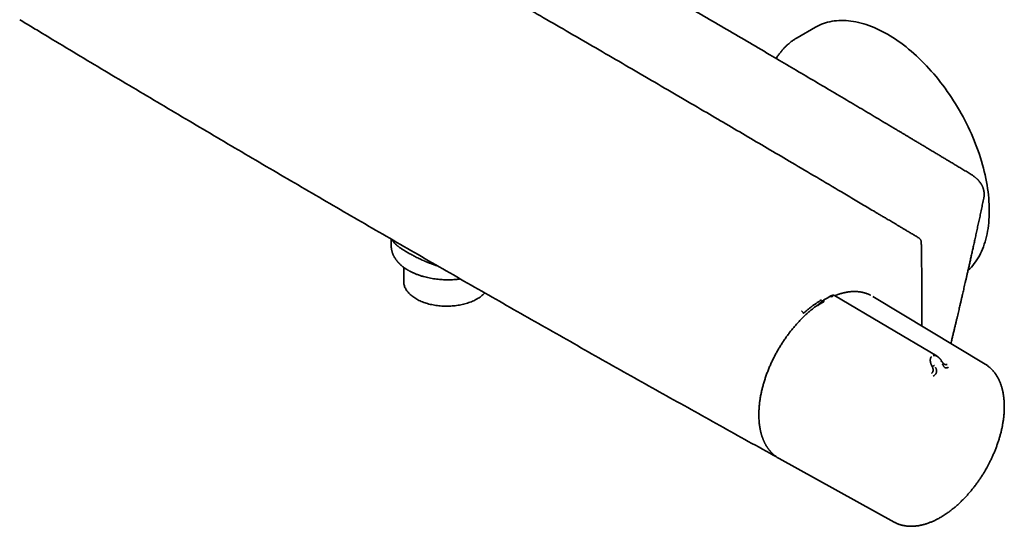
# Model space of a CAD drawing. Header units: millimetres. Extents: x 8 to 882, y 12 to 1914.
# Tile 1 of 23: x 643 to 882, y 90 to 213. Entities that reach past the tile are written whole.
import ezdxf

# ---------------------------------------------------------------- set-up
doc = ezdxf.new("R2010")
doc.units = ezdxf.units.MM

msp = doc.modelspace()

# ---------------------------------------------------------------- linework, layer by layer
at = {"color": 7, "linetype": 'Continuous', "lineweight": 35}
for p, q in [((836.36, 211.51), (831.89, 208.93)), ((733.23, 160.03), (733.23, 158.37)), ((736.25, 153.2), (736.25, 149.79)), ((840.13, 146.23), (839.22, 145.73)), ((840.13, 146.23), (840.13, 146.24)), ((877.63, 129.66), (850.29, 146.14)), ((838.1, 145.06), (838.19, 145.12)), ((838.15, 145.11), (838.12, 145.08)), ((839.16, 145.71), (839.21, 145.74)), ((839.19, 145.73), (839.16, 145.71)), ((832.99, 142.56), (833, 142.57)), ((864.64, 129.28), (864.74, 129.09)), ((826.21, 107.51), (826.19, 107.52)), ((827.53, 106.76), (827.55, 106.75)), ((827.55, 106.75), (855.49, 91.31)), ((855.49, 91.31), (855.52, 91.3))]:
    msp.add_line(p, q, dxfattribs=at)
at = {"color": 7, "linetype": 'Continuous', "lineweight": 35, "flags": 128}
for points in [[(836.36, 211.51), (836.83, 211.77), (837.3, 212), (837.79, 212.21), (838.29, 212.4), (838.8, 212.57), (839.31, 212.72), (839.84, 212.85), (840.38, 212.95), (840.93, 213.03), (841.49, 213.09), (842.05, 213.13), (842.63, 213.15), (843.21, 213.15), (843.8, 213.12), (844.39, 213.07), (844.99, 213), (845.6, 212.91), (846.21, 212.8), (846.83, 212.66), (847.46, 212.5), (848.08, 212.33), (848.72, 212.13), (849.35, 211.91), (849.99, 211.66), (850.63, 211.4), (851.27, 211.12), (851.92, 210.81), (852.57, 210.49), (853.21, 210.15), (853.86, 209.78), (854.51, 209.4), (855.16, 208.99), (855.8, 208.57), (856.45, 208.13), (857.09, 207.67), (857.73, 207.19), (858.37, 206.7), (859.01, 206.19), (859.64, 205.66), (860.27, 205.11), (860.89, 204.55), (861.51, 203.97), (862.12, 203.37), (862.73, 202.76), (863.33, 202.14), (863.93, 201.5), (864.52, 200.85), (865.1, 200.18), (865.67, 199.5), (866.24, 198.81), (866.79, 198.11), (867.34, 197.39), (867.88, 196.66), (868.41, 195.93), (868.93, 195.18), (869.44, 194.42), (869.93, 193.66), (870.42, 192.88), (870.9, 192.1), (871.36, 191.31), (871.81, 190.51), (872.25, 189.71), (872.68, 188.9), (873.1, 188.08), (873.5, 187.27), (873.88, 186.44), (874.26, 185.62), (874.62, 184.79), (874.96, 183.95), (875.29, 183.12), (875.61, 182.28), (875.91, 181.45), (876.2, 180.61), (876.47, 179.77), (876.73, 178.94), (876.97, 178.11), (877.19, 177.27), (877.4, 176.45), (877.59, 175.62), (877.77, 174.8), (877.93, 173.98), (878.07, 173.17), (878.2, 172.36), (878.31, 171.56), (878.4, 170.77), (878.48, 169.98), (878.53, 169.2), (878.58, 168.43), (878.6, 167.67), (878.61, 166.92), (878.6, 166.17), (878.58, 165.44), (878.53, 164.72), (878.48, 164.01), (878.4, 163.31), (878.31, 162.62), (878.2, 161.95), (878.07, 161.29), (877.93, 160.64), (877.77, 160.01), (877.59, 159.39), (877.4, 158.78), (877.19, 158.19), (876.97, 157.62), (876.73, 157.07), (876.47, 156.53), (876.2, 156), (875.91, 155.5), (875.61, 155.01), (875.3, 154.54), (874.96, 154.09), (874.62, 153.65), (874.26, 153.24), (873.89, 152.85), (873.5, 152.47), (873.45, 152.42)], [(755.96, 146.97), (755.83, 146.83), (755.65, 146.65), (755.46, 146.48), (755.26, 146.31), (755.04, 146.14), (754.82, 145.97), (754.59, 145.81), (754.34, 145.66), (754.09, 145.51), (753.83, 145.37), (753.56, 145.23), (753.29, 145.09), (753, 144.96), (752.71, 144.84), (752.41, 144.73), (752.11, 144.61), (751.79, 144.51), (751.48, 144.41), (751.15, 144.32), (750.82, 144.23), (750.49, 144.16), (750.15, 144.08), (749.81, 144.02), (749.46, 143.96), (749.11, 143.91), (748.76, 143.87), (748.4, 143.83), (748.04, 143.8), (747.68, 143.77), (747.32, 143.76), (746.96, 143.75), (746.6, 143.75), (746.24, 143.75), (745.88, 143.77), (745.52, 143.79), (745.16, 143.81), (744.81, 143.85), (744.45, 143.89), (744.1, 143.94), (743.75, 143.99), (743.41, 144.06), (743.07, 144.13), (742.73, 144.2), (742.4, 144.28), (742.07, 144.37), (741.75, 144.47), (741.44, 144.57), (741.13, 144.68), (740.83, 144.79), (740.53, 144.91), (740.25, 145.04), (739.97, 145.17), (739.69, 145.31), (739.43, 145.45), (739.17, 145.6), (738.93, 145.75), (738.69, 145.91), (738.46, 146.07), (738.25, 146.24), (738.04, 146.41), (737.84, 146.58), (737.66, 146.76), (737.48, 146.94), (737.32, 147.13), (737.16, 147.32), (737.02, 147.51), (736.89, 147.7), (736.77, 147.9), (736.67, 148.1), (736.57, 148.3), (736.49, 148.5), (736.42, 148.71), (736.36, 148.91), (736.31, 149.12), (736.28, 149.33), (736.26, 149.54), (736.25, 149.74), (736.25, 149.79)], [(865.92, 131.58), (853.88, 138.7), (841, 146.33)]]:
    msp.add_lwpolyline(points, dxfattribs=at)
at = {"color": 7, "linetype": 'Continuous', "lineweight": 35}
for points, knots in [([(861.47, 160.35), (861.19, 160.51), (860.64, 160.84), (859.84, 161.32), (859.06, 161.78), (858.31, 162.23), (857.59, 162.65), (856.9, 163.06), (856.26, 163.45), (855.66, 163.8), (855.11, 164.13), (854.58, 164.45), (854.07, 164.75), (853.59, 165.03), (853.13, 165.3), (852.7, 165.56), (852.29, 165.8), (851.91, 166.03), (851.55, 166.24), (851.21, 166.44), (850.46, 166.89), (849.28, 167.59), (847.66, 168.55), (846, 169.53), (844.33, 170.52), (839.21, 173.54), (831.09, 178.34), (819.95, 184.88), (808.56, 191.55), (796.5, 198.59), (783.75, 206), (771.2, 213.27), (758.84, 220.39), (746.67, 227.37), (734.5, 234.33), (722.82, 240.97), (711.63, 247.32), (704.2, 251.52), (700.04, 253.86), (699.16, 254.36), (698.28, 254.85), (697.41, 255.35), (696.55, 255.83), (695.74, 256.29), (694.98, 256.71), (694.28, 257.11), (693.72, 257.42), (693.32, 257.65), (693.05, 257.8), (692.79, 257.95), (692.53, 258.09), (692.27, 258.24), (691.96, 258.41), (691.61, 258.61), (691.2, 258.84), (690.76, 259.09), (690.28, 259.36), (689.77, 259.65), (689.24, 259.94), (688.69, 260.25), (688.12, 260.57), (687.52, 260.91), (686.9, 261.26), (686.24, 261.63), (685.56, 262.01), (684.84, 262.41), (684.1, 262.83), (683.33, 263.26), (682.53, 263.71), (681.71, 264.17), (680.87, 264.64), (680, 265.12), (679.41, 265.45), (679.11, 265.62)], [0, 0, 0, 0, 0.004586, 0.009011, 0.013275, 0.017379, 0.021322, 0.025104, 0.028726, 0.031905, 0.034948, 0.037857, 0.040631, 0.04327, 0.045774, 0.048143, 0.050377, 0.052476, 0.05444, 0.056279, 0.058096, 0.066758, 0.075706, 0.084812, 0.094017, 0.103224, 0.168981, 0.227694, 0.286406, 0.356302, 0.426198, 0.496094, 0.562813, 0.629531, 0.69625, 0.762969, 0.821681, 0.880394, 0.885216, 0.890038, 0.894861, 0.899679, 0.904412, 0.909028, 0.912992, 0.916866, 0.920649, 0.92211, 0.923557, 0.92499, 0.926409, 0.927825, 0.929331, 0.931406, 0.93366, 0.936093, 0.938704, 0.941493, 0.944461, 0.947423, 0.950544, 0.953823, 0.95726, 0.960857, 0.964612, 0.968526, 0.972598, 0.976829, 0.981219, 0.985685, 0.990303, 0.995075, 1, 1, 1, 1]), ([(874.22, 175.74), (873.88, 175.94), (873.21, 176.35), (872.22, 176.95), (871.24, 177.54), (870.28, 178.11), (869.36, 178.66), (868.46, 179.2), (867.59, 179.72), (866.75, 180.23), (865.88, 180.75), (864.98, 181.29), (864.06, 181.83), (863.18, 182.36), (862.33, 182.87), (861.51, 183.36), (860.72, 183.83), (859.97, 184.28), (859.25, 184.71), (858.56, 185.12), (857.9, 185.51), (857.28, 185.89), (856.72, 186.22), (856.24, 186.5), (855.82, 186.76), (855.4, 187), (855, 187.24), (854.59, 187.49), (853.65, 188.04), (852.18, 188.92), (850.15, 190.13), (848.11, 191.34), (846.03, 192.57), (841.53, 195.24), (834.6, 199.33), (824.66, 205.18), (814.11, 211.36), (802.96, 217.85), (791.97, 224.22), (781.14, 230.46), (770.47, 236.58), (761.4, 241.75), (755.88, 244.88), (753.93, 245.98)], [0, 0, 0, 0, 0.008439, 0.016805, 0.024981, 0.032951, 0.040722, 0.04816, 0.055407, 0.062463, 0.069326, 0.077247, 0.084897, 0.092275, 0.099381, 0.106216, 0.112779, 0.11907, 0.12509, 0.130838, 0.136314, 0.141519, 0.146452, 0.150138, 0.153656, 0.15704, 0.16042, 0.163809, 0.167206, 0.183875, 0.200748, 0.217825, 0.235106, 0.252534, 0.330369, 0.408204, 0.500865, 0.593525, 0.686186, 0.774635, 0.863084, 0.951533, 1, 1, 1, 1]), ([(642.9, 213.32), (643.39, 213.03), (644.9, 212.12), (648.68, 209.85), (654.23, 206.51), (661.04, 202.44), (667.85, 198.37), (674.67, 194.32), (681.5, 190.27), (688.33, 186.24), (695.16, 182.21), (702, 178.19), (708.85, 174.19), (715.7, 170.19), (722.56, 166.2), (729.43, 162.23), (736.3, 158.26), (743.17, 154.3), (750.05, 150.35), (756.94, 146.41), (763.83, 142.48), (770.73, 138.56), (777.63, 134.65), (784.54, 130.75), (791.46, 126.86), (798.38, 122.98), (805.3, 119.11), (812.23, 115.25), (819.16, 111.4), (823.83, 108.82), (826.17, 107.52), (826.2, 107.5)], [0, 0, 0, 0, 0.008054, 0.025005, 0.062482, 0.09996, 0.137438, 0.174917, 0.212396, 0.249875, 0.287354, 0.324834, 0.362314, 0.399794, 0.437274, 0.474755, 0.512235, 0.549715, 0.587196, 0.624676, 0.662156, 0.699636, 0.737116, 0.774595, 0.812075, 0.849553, 0.887032, 0.92451, 0.961988, 0.999466, 1, 1, 1, 1]), ([(831.89, 208.93), (831.8, 208.88), (831.59, 208.76), (831.28, 208.56), (830.96, 208.34), (830.64, 208.12), (830.32, 207.88), (830.02, 207.63), (829.71, 207.37), (829.42, 207.11), (829.12, 206.83), (828.84, 206.55), (828.56, 206.25), (828.29, 205.94), (828.03, 205.63), (827.77, 205.31), (827.52, 204.97), (827.27, 204.63), (827.03, 204.28), (826.88, 204.04), (826.81, 203.92)], [0, 0, 0, 0, 0.044678, 0.099638, 0.15468, 0.209822, 0.265081, 0.320474, 0.376017, 0.431726, 0.487616, 0.543699, 0.59999, 0.6565, 0.713239, 0.770216, 0.827437, 0.884909, 0.942636, 1, 1, 1, 1]), ([(877.28, 169.96), (877.28, 169.99), (877.3, 170.06), (877.32, 170.17), (877.33, 170.28), (877.35, 170.39), (877.36, 170.5), (877.37, 170.59), (877.37, 170.67), (877.37, 170.73), (877.38, 170.79), (877.38, 170.88), (877.38, 171.01), (877.37, 171.16), (877.36, 171.35), (877.33, 171.6), (877.28, 171.85), (877.22, 172.1), (877.15, 172.33), (877.06, 172.58), (876.96, 172.81), (876.86, 173.03), (876.75, 173.24), (876.63, 173.44), (876.49, 173.65), (876.34, 173.87), (876.2, 174.05), (876.08, 174.18), (876.01, 174.26), (875.95, 174.34), (875.9, 174.39), (875.86, 174.43), (875.82, 174.47), (875.77, 174.52), (875.71, 174.58), (875.62, 174.67), (875.51, 174.78), (875.37, 174.9), (875.2, 175.04), (875.01, 175.2), (874.78, 175.37), (874.51, 175.55), (874.32, 175.68), (874.22, 175.74)], [0, 0, 0, 0, 0.013383, 0.028452, 0.045264, 0.063864, 0.082212, 0.09732, 0.10953, 0.118846, 0.126175, 0.14181, 0.161226, 0.184359, 0.210125, 0.253404, 0.296165, 0.330619, 0.369049, 0.409543, 0.448091, 0.484393, 0.517829, 0.551012, 0.587215, 0.625845, 0.666306, 0.683716, 0.699317, 0.712424, 0.723041, 0.729637, 0.735781, 0.744685, 0.756559, 0.773655, 0.794576, 0.819316, 0.847866, 0.880217, 0.91636, 0.956289, 1, 1, 1, 1]), ([(869.28, 134.69), (869.33, 134.87), (869.45, 135.37), (869.65, 136.19), (869.87, 137.12), (870.09, 138.02), (870.3, 138.89), (870.49, 139.71), (870.68, 140.49), (870.85, 141.24), (871.02, 141.94), (871.18, 142.61), (871.33, 143.24), (871.46, 143.79), (871.57, 144.27), (871.66, 144.68), (871.76, 145.08), (871.85, 145.48), (871.95, 145.89), (872.06, 146.37), (872.18, 146.91), (872.32, 147.51), (872.47, 148.15), (872.63, 148.83), (872.79, 149.54), (872.96, 150.29), (873.14, 151.08), (873.33, 151.91), (873.53, 152.8), (873.74, 153.74), (873.96, 154.72), (874.19, 155.73), (874.43, 156.79), (874.67, 157.89), (874.92, 159.03), (875.18, 160.21), (875.45, 161.42), (875.72, 162.68), (876, 163.98), (876.29, 165.29), (876.57, 166.62), (876.85, 167.95), (877.09, 169.07), (877.23, 169.74), (877.28, 169.96)], [0, 0, 0, 0, 0.015325, 0.043217, 0.069999, 0.09567, 0.12023, 0.143678, 0.166016, 0.187243, 0.207359, 0.226364, 0.244259, 0.261042, 0.27345, 0.285172, 0.296214, 0.307386, 0.319246, 0.331794, 0.347966, 0.365153, 0.383358, 0.402578, 0.422815, 0.444068, 0.466338, 0.489623, 0.515108, 0.541707, 0.569422, 0.598252, 0.628197, 0.659257, 0.691432, 0.724722, 0.759127, 0.794647, 0.831281, 0.86903, 0.905643, 0.943247, 0.981841, 1, 1, 1, 1]), ([(733.23, 158.37), (733.23, 158.28), (733.23, 158.12), (733.25, 157.88), (733.27, 157.68), (733.3, 157.5), (733.34, 157.33), (733.37, 157.17), (733.42, 157), (733.46, 156.86), (733.5, 156.74), (733.54, 156.63), (733.58, 156.52), (733.63, 156.4), (733.69, 156.26), (733.76, 156.09), (733.86, 155.9), (733.97, 155.7), (734.09, 155.49), (734.22, 155.29), (734.36, 155.08), (734.51, 154.89), (734.64, 154.72), (734.75, 154.59), (734.83, 154.5), (734.9, 154.42), (734.98, 154.34), (735.06, 154.25), (735.15, 154.15), (735.25, 154.06), (735.37, 153.94), (735.51, 153.8), (735.69, 153.65), (735.87, 153.49), (736.07, 153.33), (736.28, 153.17), (736.51, 153.01), (736.7, 152.88), (736.86, 152.77), (736.97, 152.71), (737.05, 152.65), (737.12, 152.61), (737.18, 152.57), (737.26, 152.53), (737.37, 152.46), (737.51, 152.38), (737.68, 152.29), (737.88, 152.18), (738.12, 152.06), (738.38, 151.93), (738.67, 151.8), (738.98, 151.67), (739.31, 151.53), (739.66, 151.4), (740.04, 151.26), (740.43, 151.14), (740.79, 151.02), (741.24, 150.9), (741.79, 150.76), (742.46, 150.61), (743.16, 150.47), (743.88, 150.36), (744.58, 150.28), (745.27, 150.22), (745.92, 150.18), (746.56, 150.15), (747.2, 150.15), (747.81, 150.17), (748.38, 150.2), (748.9, 150.24), (749.37, 150.29), (749.75, 150.33), (749.96, 150.36), (750.02, 150.37)], [0, 0, 0, 0, 0.015835, 0.03021, 0.043127, 0.054599, 0.064951, 0.077136, 0.087848, 0.097475, 0.103838, 0.111231, 0.119434, 0.127178, 0.134256, 0.147292, 0.160787, 0.174325, 0.188771, 0.203705, 0.217431, 0.231536, 0.246558, 0.254411, 0.261119, 0.266906, 0.273115, 0.279971, 0.28741, 0.295141, 0.303131, 0.315213, 0.327837, 0.340933, 0.354467, 0.368438, 0.382845, 0.397335, 0.404951, 0.411273, 0.416303, 0.420042, 0.422722, 0.427317, 0.433669, 0.441779, 0.451342, 0.462563, 0.475439, 0.48953, 0.503287, 0.520595, 0.537103, 0.552812, 0.572601, 0.590961, 0.607895, 0.623659, 0.652547, 0.682096, 0.712298, 0.743142, 0.774621, 0.801337, 0.828489, 0.855575, 0.881859, 0.907345, 0.932038, 0.952575, 0.972531, 0.991907, 1, 1, 1, 1]), ([(733.42, 159.92), (733.43, 159.9), (733.46, 159.83), (733.53, 159.71), (733.64, 159.54), (733.77, 159.36), (733.92, 159.17), (734.1, 158.98), (734.29, 158.8), (734.44, 158.66), (734.57, 158.55), (734.66, 158.48), (734.75, 158.4), (734.84, 158.33), (734.94, 158.25), (735.04, 158.18), (735.13, 158.11), (735.3, 157.99), (735.55, 157.81), (735.91, 157.57), (736.31, 157.33), (736.74, 157.07), (737.16, 156.82), (737.58, 156.58), (737.99, 156.35), (738.44, 156.11), (738.91, 155.86), (739.4, 155.61), (739.93, 155.35), (740.48, 155.09), (740.92, 154.9), (741.23, 154.76), (741.41, 154.68), (741.6, 154.6), (741.79, 154.52), (741.99, 154.44), (742.19, 154.36), (742.39, 154.28), (742.59, 154.2), (742.78, 154.12), (742.99, 154.05), (743.18, 153.98), (743.35, 153.92), (743.55, 153.85), (743.79, 153.76), (744.1, 153.66), (744.35, 153.57), (744.5, 153.53), (744.54, 153.52)], [0, 0, 0, 0, 0.008585, 0.036258, 0.063772, 0.093081, 0.127243, 0.1593, 0.189256, 0.217115, 0.229346, 0.241473, 0.253496, 0.265417, 0.277235, 0.28895, 0.300564, 0.312078, 0.347607, 0.38216, 0.422048, 0.460616, 0.497901, 0.529798, 0.562574, 0.596255, 0.630863, 0.666419, 0.702942, 0.74045, 0.77896, 0.790605, 0.8025, 0.814647, 0.827046, 0.839696, 0.852599, 0.865755, 0.878036, 0.89053, 0.903236, 0.916155, 0.926962, 0.935608, 0.952745, 0.972061, 0.993555, 1, 1, 1, 1]), ([(862.08, 159.3), (862.08, 159.36), (862.07, 159.47), (862.02, 159.63), (861.96, 159.79), (861.88, 159.93), (861.79, 160.06), (861.69, 160.17), (861.59, 160.27), (861.51, 160.32), (861.47, 160.35)], [0, 0, 0, 0, 0.1442529, 0.2791849, 0.4074969, 0.5308808, 0.6505854, 0.7677726, 0.8837319, 1, 1, 1, 1]), ([(862.25, 138.93), (862.25, 139.08), (862.25, 139.36), (862.25, 139.74), (862.25, 140.08), (862.25, 140.39), (862.25, 140.69), (862.25, 140.96), (862.25, 141.22), (862.25, 141.45), (862.25, 141.66), (862.25, 141.85), (862.25, 142.05), (862.25, 142.27), (862.25, 142.52), (862.25, 142.79), (862.25, 143.09), (862.25, 143.42), (862.25, 143.78), (862.25, 144.16), (862.25, 144.68), (862.24, 145.34), (862.24, 146.11), (862.24, 146.85), (862.23, 147.55), (862.23, 148.09), (862.22, 148.49), (862.22, 148.77), (862.22, 149.06), (862.22, 149.38), (862.21, 149.72), (862.21, 150.08), (862.21, 150.48), (862.2, 150.92), (862.2, 151.4), (862.19, 151.91), (862.19, 152.45), (862.18, 153.03), (862.17, 153.68), (862.16, 154.38), (862.15, 155.11), (862.14, 155.88), (862.13, 156.68), (862.11, 157.53), (862.1, 158.4), (862.09, 159), (862.08, 159.3)], [0, 0, 0, 0, 0.023279, 0.040583, 0.057204, 0.072734, 0.087172, 0.100913, 0.113494, 0.124916, 0.135178, 0.144319, 0.15385, 0.16455, 0.176419, 0.190108, 0.205081, 0.221336, 0.238875, 0.25769, 0.276813, 0.316525, 0.354515, 0.390783, 0.425328, 0.45815, 0.470811, 0.484088, 0.4985, 0.514049, 0.530734, 0.548554, 0.567511, 0.589676, 0.613215, 0.638129, 0.664417, 0.69208, 0.724577, 0.758787, 0.794708, 0.832342, 0.871688, 0.912747, 0.955517, 1, 1, 1, 1]), ([(839.82, 146.06), (839.85, 146.07), (839.91, 146.1), (840, 146.12), (840.1, 146.12), (840.18, 146.11), (840.27, 146.09), (840.35, 146.05), (840.41, 146.02), (840.44, 146)], [0, 0, 0, 0, 0.17829, 0.350569, 0.517442, 0.639739, 0.760301, 0.88002, 1, 1, 1, 1]), ([(839.95, 146.14), (839.99, 146.16), (840.06, 146.19), (840.18, 146.22), (840.28, 146.23), (840.38, 146.22), (840.47, 146.21), (840.56, 146.18), (840.63, 146.15), (840.66, 146.13)], [0, 0, 0, 0, 0.178355, 0.350948, 0.518123, 0.64047, 0.760866, 0.880266, 1, 1, 1, 1]), ([(841, 146.33), (840.97, 146.34), (840.91, 146.37), (840.83, 146.4), (840.76, 146.41), (840.7, 146.42), (840.65, 146.42), (840.59, 146.41), (840.54, 146.41), (840.51, 146.4), (840.48, 146.39), (840.46, 146.39), (840.42, 146.38), (840.37, 146.36), (840.31, 146.33), (840.23, 146.29), (840.17, 146.26), (840.13, 146.24)], [0, 0, 0, 0, 0.099313, 0.186323, 0.260398, 0.320244, 0.380108, 0.434498, 0.485828, 0.522197, 0.539705, 0.557719, 0.599323, 0.652961, 0.747026, 0.867822, 1, 1, 1, 1]), ([(849.7, 146.45), (849.69, 146.46), (849.6, 146.51), (849.42, 146.59), (849.19, 146.69), (848.91, 146.79), (848.62, 146.9), (848.31, 146.99), (848.01, 147.07), (847.77, 147.12), (847.58, 147.16), (847.45, 147.18), (847.33, 147.2), (847.24, 147.21), (847.17, 147.22), (847.11, 147.23), (847.06, 147.24), (846.98, 147.25), (846.9, 147.26), (846.79, 147.27), (846.67, 147.28), (846.53, 147.29), (846.38, 147.3), (846.21, 147.31), (846.01, 147.31), (845.8, 147.31), (845.57, 147.31), (845.36, 147.3), (845.16, 147.29), (844.97, 147.28), (844.8, 147.26), (844.65, 147.24), (844.47, 147.22), (844.27, 147.2), (844.03, 147.16), (843.77, 147.11), (843.47, 147.05), (843.21, 146.99), (842.98, 146.94), (842.81, 146.89), (842.66, 146.85), (842.52, 146.81), (842.42, 146.78), (842.34, 146.76), (842.28, 146.74), (842.23, 146.73), (842.19, 146.72), (842.15, 146.7), (842.1, 146.69), (842.02, 146.66), (841.9, 146.62), (841.75, 146.57), (841.56, 146.5), (841.35, 146.42), (841.17, 146.36), (841.06, 146.31), (841.04, 146.3)], [0, 0, 0, 0, 0.0064237, 0.0368178, 0.0703605, 0.1036048, 0.1460218, 0.1860154, 0.2235767, 0.2587005, 0.2772317, 0.2937248, 0.3077582, 0.3193348, 0.3267091, 0.3326355, 0.339303, 0.347774, 0.3582749, 0.3706487, 0.3848916, 0.4009993, 0.4189659, 0.438785, 0.4592255, 0.4866984, 0.5124132, 0.5363766, 0.5585956, 0.5790776, 0.5978301, 0.6148605, 0.6314736, 0.6548379, 0.6809901, 0.7099041, 0.7415493, 0.7758898, 0.7958981, 0.8141845, 0.830422, 0.8446229, 0.8567982, 0.8636775, 0.8696951, 0.874853, 0.8791532, 0.8826244, 0.8873005, 0.8961655, 0.9085668, 0.9244846, 0.943893, 0.9667595, 0.9925452, 1, 1, 1, 1]), ([(836.72, 143.9), (836.71, 143.89), (836.57, 143.8), (836.32, 143.61), (835.97, 143.34), (835.61, 143.07), (835.26, 142.78), (834.91, 142.49), (834.57, 142.19), (834.22, 141.89), (833.88, 141.57), (833.54, 141.25), (833.2, 140.92), (832.87, 140.58), (832.53, 140.24), (832.21, 139.89), (831.88, 139.54), (831.56, 139.17), (831.24, 138.8), (830.92, 138.43), (830.61, 138.05), (830.31, 137.66), (830, 137.27), (829.7, 136.87), (829.41, 136.47), (829.12, 136.07), (828.84, 135.65), (828.56, 135.24), (828.28, 134.82), (828.01, 134.39), (827.75, 133.97), (827.49, 133.54), (827.23, 133.1), (826.99, 132.66), (826.74, 132.22), (826.51, 131.78), (826.28, 131.33), (826.05, 130.88), (825.83, 130.43), (825.62, 129.98), (825.42, 129.52), (825.22, 129.07), (825.03, 128.61), (824.84, 128.15), (824.66, 127.69), (824.49, 127.23), (824.32, 126.77), (824.17, 126.31), (824.02, 125.85), (823.87, 125.39), (823.74, 124.93), (823.61, 124.47), (823.49, 124.02), (823.37, 123.56), (823.27, 123.1), (823.17, 122.65), (823.08, 122.2), (822.99, 121.75), (822.92, 121.3), (822.85, 120.86), (822.79, 120.41), (822.74, 119.98), (822.69, 119.54), (822.66, 119.11), (822.63, 118.68), (822.61, 118.25), (822.6, 117.83), (822.59, 117.55), (822.59, 117.4), (822.59, 117.4)], [0, 0, 0, 0, 0.002086, 0.017445, 0.032804, 0.04816, 0.063516, 0.078869, 0.094222, 0.109572, 0.124921, 0.140269, 0.155616, 0.17096, 0.186304, 0.201646, 0.216987, 0.232327, 0.247666, 0.263004, 0.278341, 0.293676, 0.309011, 0.324346, 0.339679, 0.355012, 0.370345, 0.385677, 0.401008, 0.41634, 0.431671, 0.447002, 0.462332, 0.477663, 0.492994, 0.508325, 0.523656, 0.538988, 0.55432, 0.569652, 0.584985, 0.600318, 0.615652, 0.630987, 0.646323, 0.661659, 0.676997, 0.692335, 0.707675, 0.723016, 0.738358, 0.753701, 0.769046, 0.784392, 0.79974, 0.815089, 0.83044, 0.845792, 0.861146, 0.876502, 0.891859, 0.907218, 0.922579, 0.937941, 0.953305, 0.96867, 0.984036, 0.999404, 1, 1, 1, 1]), ([(833.45, 142.01), (833.45, 142.01), (833.45, 142.01), (833.45, 142.01), (833.45, 142.01), (833.45, 142.01), (833.45, 142.02), (833.46, 142.02), (833.47, 142.03), (833.49, 142.04), (833.52, 142.08), (833.6, 142.15), (833.76, 142.29), (833.98, 142.49), (834.25, 142.72), (834.52, 142.94), (834.79, 143.16), (835.06, 143.38), (835.33, 143.59), (835.6, 143.79), (835.86, 143.98), (836.12, 144.16), (836.38, 144.35), (836.66, 144.53), (836.94, 144.72), (837.22, 144.91), (837.52, 145.1), (837.72, 145.23), (837.82, 145.29)], [0, 0, 0, 0, 0.000026, 0.000064, 0.000179, 0.000565, 0.001967, 0.002997, 0.00393, 0.007855, 0.015704, 0.031394, 0.06275, 0.125373, 0.187456, 0.250374, 0.311107, 0.372944, 0.435903, 0.500004, 0.556477, 0.614653, 0.674542, 0.736154, 0.799499, 0.864583, 0.931414, 1, 1, 1, 1]), ([(838.1, 145.06), (838.07, 145.05), (838.01, 145.01), (837.92, 144.94), (837.82, 144.87), (837.74, 144.8), (837.68, 144.73), (837.61, 144.67), (837.55, 144.61), (837.45, 144.51), (837.32, 144.39), (837.2, 144.28), (837.1, 144.2), (837.02, 144.13), (836.93, 144.06), (836.83, 143.98), (836.76, 143.93), (836.72, 143.9)], [0, 0, 0, 0, 0.057138, 0.124615, 0.190703, 0.249952, 0.299333, 0.34248, 0.390585, 0.443404, 0.556195, 0.668588, 0.713456, 0.76874, 0.83639, 0.916374, 1, 1, 1, 1]), ([(838.38, 144.82), (838.38, 144.82), (838.38, 144.82), (838.37, 144.81), (838.36, 144.81), (838.34, 144.79), (838.31, 144.78), (838.28, 144.76), (838.25, 144.74), (838.21, 144.72), (838.17, 144.7), (838.12, 144.67), (838.07, 144.64), (838.01, 144.61), (837.94, 144.57), (837.88, 144.53), (837.82, 144.5), (837.76, 144.46), (837.69, 144.42), (837.6, 144.36), (837.49, 144.3), (837.39, 144.23), (837.3, 144.16), (837.21, 144.09), (837.11, 144.02), (837.02, 143.95), (836.96, 143.9), (836.92, 143.88)], [0, 0, 0, 0, 0.000491, 0.00471, 0.016802, 0.036352, 0.063454, 0.085777, 0.11155, 0.140815, 0.173611, 0.209978, 0.249949, 0.297272, 0.342372, 0.385211, 0.42576, 0.464008, 0.499949, 0.569696, 0.634789, 0.69535, 0.751727, 0.809513, 0.868827, 0.931234, 1, 1, 1, 1]), ([(839.16, 145.71), (838.96, 145.6), (838.65, 145.42), (838.34, 145.22), (838.23, 145.15)], [0, 0, 0, 0, 0.646629, 1, 1, 1, 1]), ([(838.56, 145.32), (838.54, 145.31), (838.5, 145.28), (838.45, 145.23), (838.41, 145.17), (838.37, 145.1), (838.35, 145.03), (838.34, 144.96), (838.35, 144.89), (838.37, 144.84), (838.38, 144.82)], [0, 0, 0, 0, 0.13159, 0.266336, 0.400877, 0.532059, 0.6574, 0.775759, 0.888356, 1, 1, 1, 1]), ([(838.53, 145.31), (838.53, 145.3), (838.52, 145.3), (838.51, 145.29), (838.51, 145.29)], [0, 0, 0, 0, 0.449185, 1, 1, 1, 1]), ([(833.45, 142.01), (833.43, 142.04), (833.41, 142.11), (833.33, 142.23), (833.24, 142.34), (833.15, 142.43), (833.07, 142.51), (833.01, 142.54), (832.99, 142.56)], [0, 0, 0, 0, 0.177091, 0.367047, 0.562741, 0.715197, 0.861985, 1, 1, 1, 1]), ([(864.98, 131.77), (865.02, 131.78), (865.09, 131.79), (865.21, 131.8), (865.33, 131.79), (865.44, 131.77), (865.54, 131.75), (865.61, 131.73), (865.68, 131.7), (865.75, 131.67), (865.83, 131.63), (865.88, 131.6), (865.91, 131.58), (865.92, 131.58)], [0, 0, 0, 0, 0.118082, 0.242875, 0.374895, 0.514475, 0.587183, 0.661837, 0.738441, 0.816991, 0.897482, 0.979905, 1, 1, 1, 1]), ([(864.64, 129.28), (864.64, 129.28), (864.64, 129.28), (864.64, 129.28), (864.63, 129.29), (864.62, 129.32), (864.59, 129.37), (864.57, 129.42), (864.55, 129.47), (864.53, 129.52), (864.5, 129.57), (864.48, 129.64), (864.45, 129.71), (864.43, 129.78), (864.4, 129.87), (864.37, 129.95), (864.35, 130.04), (864.33, 130.12), (864.32, 130.2), (864.3, 130.27), (864.29, 130.34), (864.28, 130.41), (864.27, 130.53), (864.27, 130.7), (864.29, 130.92), (864.33, 131.1), (864.38, 131.24), (864.43, 131.35), (864.5, 131.45), (864.55, 131.51), (864.58, 131.53)], [0, 0, 0, 0, 0.000168, 0.001366, 0.004586, 0.016604, 0.036112, 0.063203, 0.082134, 0.103609, 0.127658, 0.154313, 0.183606, 0.215573, 0.250246, 0.287921, 0.3238, 0.357845, 0.390021, 0.420298, 0.448652, 0.475062, 0.499511, 0.598576, 0.690501, 0.775234, 0.835888, 0.893464, 0.948098, 1, 1, 1, 1]), ([(864.74, 129.09), (864.75, 129.09), (864.78, 129.11), (864.85, 129.15), (864.92, 129.18), (864.99, 129.22), (865.07, 129.26), (865.17, 129.31), (865.24, 129.35), (865.29, 129.37)], [0, 0, 0, 0, 0.111258, 0.223482, 0.341655, 0.467044, 0.598478, 0.733402, 1, 1, 1, 1]), ([(867.05, 130.42), (867.02, 130.47), (866.96, 130.56), (866.88, 130.68), (866.81, 130.77), (866.76, 130.83), (866.72, 130.89), (866.68, 130.94), (866.63, 130.99), (866.58, 131.05), (866.51, 131.12), (866.45, 131.18), (866.38, 131.25), (866.31, 131.3), (866.25, 131.35), (866.2, 131.39), (866.16, 131.42), (866.13, 131.44), (866.09, 131.47), (866.05, 131.49), (866, 131.53), (865.95, 131.56), (865.93, 131.57)], [0, 0, 0, 0, 0.108785, 0.204428, 0.267731, 0.313543, 0.34918, 0.389757, 0.435751, 0.486154, 0.536707, 0.602301, 0.66258, 0.71307, 0.769926, 0.800432, 0.830721, 0.856807, 0.878687, 0.903891, 0.948077, 1, 1, 1, 1]), ([(866.84, 130.27), (866.88, 130.29), (866.93, 130.33), (866.99, 130.37), (867.02, 130.4), (867.05, 130.41), (867.06, 130.42), (867.05, 130.42), (867.05, 130.42)], [0, 0, 0, 0, 0.336668, 0.507054, 0.673032, 0.831377, 0.980609, 1, 1, 1, 1]), ([(867.73, 129.65), (867.72, 129.66), (867.7, 129.67), (867.67, 129.69), (867.64, 129.71), (867.61, 129.73), (867.58, 129.76), (867.54, 129.8), (867.48, 129.86), (867.4, 129.95), (867.29, 130.08), (867.17, 130.24), (867.09, 130.36), (867.05, 130.42)], [0, 0, 0, 0, 0.063426, 0.127568, 0.181282, 0.226311, 0.264303, 0.297554, 0.380527, 0.492651, 0.634466, 0.806942, 1, 1, 1, 1]), ([(867.16, 129.76), (867.17, 129.76), (867.18, 129.74), (867.22, 129.68), (867.27, 129.6), (867.34, 129.49), (867.43, 129.36), (867.51, 129.21), (867.61, 129.07), (867.7, 128.94), (867.83, 128.84), (867.97, 128.77), (868.14, 128.75), (868.32, 128.78), (868.52, 128.84), (868.65, 128.9), (868.72, 128.93)], [0, 0, 0, 0, 0.007539, 0.032602, 0.07418, 0.124929, 0.188679, 0.265565, 0.331914, 0.405634, 0.486045, 0.573984, 0.669568, 0.772326, 0.882537, 1, 1, 1, 1]), ([(867.73, 129.65), (867.73, 129.65), (867.76, 129.63), (867.81, 129.61), (867.86, 129.59), (867.91, 129.57), (867.96, 129.56), (868.01, 129.55), (868.08, 129.54), (868.17, 129.55), (868.26, 129.56), (868.32, 129.59), (868.35, 129.6)], [0, 0, 0, 0, 0.005374, 0.142906, 0.213801, 0.286213, 0.360197, 0.435775, 0.5606, 0.697165, 0.844262, 1, 1, 1, 1]), ([(877.73, 104.04), (877.81, 104.19), (877.93, 104.4), (878.11, 104.71), (878.25, 104.98), (878.42, 105.3), (878.6, 105.64), (878.78, 105.99), (878.96, 106.36), (879.14, 106.74), (879.32, 107.12), (879.5, 107.52), (879.68, 107.92), (879.85, 108.32), (880.02, 108.73), (880.18, 109.15), (880.34, 109.56), (880.49, 109.98), (880.64, 110.4), (880.79, 110.83), (880.92, 111.25), (881.05, 111.68), (881.18, 112.1), (881.3, 112.53), (881.41, 112.95), (881.52, 113.38), (881.61, 113.81), (881.71, 114.23), (881.79, 114.65), (881.87, 115.08), (881.94, 115.5), (882.01, 115.92), (882.07, 116.33), (882.12, 116.75), (882.16, 117.16), (882.2, 117.57), (882.23, 117.98), (882.25, 118.38), (882.26, 118.78), (882.27, 119.18), (882.27, 119.57), (882.26, 119.96), (882.24, 120.35), (882.22, 120.73), (882.19, 121.11), (882.15, 121.48), (882.11, 121.85), (882.05, 122.21), (881.99, 122.57), (881.93, 122.92), (881.85, 123.26), (881.77, 123.6), (881.68, 123.94), (881.58, 124.27), (881.48, 124.59), (881.36, 124.9), (881.25, 125.21), (881.12, 125.51), (880.99, 125.81), (880.84, 126.1), (880.7, 126.38), (880.54, 126.65), (880.38, 126.92), (880.21, 127.18), (880.04, 127.43), (879.85, 127.67), (879.66, 127.9), (879.47, 128.13), (879.27, 128.35), (879.06, 128.56), (878.84, 128.76), (878.62, 128.95), (878.4, 129.13), (878.16, 129.31), (877.93, 129.47), (877.75, 129.59), (877.65, 129.65), (877.63, 129.66)], [0, 0, 0, 0, 0.015208, 0.021249, 0.031295, 0.041713, 0.052881, 0.064535, 0.076568, 0.088896, 0.101457, 0.114207, 0.127112, 0.140146, 0.153288, 0.166523, 0.179837, 0.19322, 0.206663, 0.220159, 0.233701, 0.247285, 0.260905, 0.274559, 0.288242, 0.301953, 0.315688, 0.329445, 0.343222, 0.357018, 0.370832, 0.38466, 0.398504, 0.412361, 0.42623, 0.44011, 0.454001, 0.467902, 0.481812, 0.49573, 0.509656, 0.523589, 0.537529, 0.551474, 0.565424, 0.579379, 0.593338, 0.607299, 0.621263, 0.635229, 0.649195, 0.663162, 0.677128, 0.691093, 0.705056, 0.719015, 0.732971, 0.746922, 0.760867, 0.774807, 0.78874, 0.802666, 0.816584, 0.830496, 0.8444, 0.858298, 0.87219, 0.886077, 0.899961, 0.913843, 0.927726, 0.941612, 0.955503, 0.969403, 0.983315, 0.996712, 1, 1, 1, 1]), ([(864.53, 127.4), (864.56, 127.42), (864.62, 127.47), (864.69, 127.54), (864.74, 127.59), (864.78, 127.64), (864.81, 127.68), (864.85, 127.74), (864.89, 127.83), (864.93, 127.94), (864.96, 128.05), (864.97, 128.14), (864.97, 128.22), (864.97, 128.27), (864.97, 128.33), (864.96, 128.39), (864.95, 128.45), (864.94, 128.51), (864.93, 128.57), (864.91, 128.64), (864.89, 128.72), (864.85, 128.82), (864.8, 128.95), (864.76, 129.04), (864.74, 129.09)], [0, 0, 0, 0, 0.069027, 0.13423, 0.165133, 0.19479, 0.223143, 0.250151, 0.316406, 0.379897, 0.440868, 0.499481, 0.527283, 0.556028, 0.585735, 0.616416, 0.64808, 0.68073, 0.714368, 0.748989, 0.789418, 0.845005, 0.915395, 1, 1, 1, 1]), ([(864.99, 126.78), (865.06, 126.83), (865.2, 126.92), (865.39, 127.09), (865.56, 127.26), (865.69, 127.45), (865.78, 127.65), (865.82, 127.86), (865.82, 128.04), (865.79, 128.25), (865.74, 128.46), (865.66, 128.65), (865.6, 128.76), (865.57, 128.82), (865.57, 128.83), (865.56, 128.84), (865.56, 128.84)], [0, 0, 0, 0, 0.117772, 0.228252, 0.33124, 0.427014, 0.515099, 0.595624, 0.669421, 0.735797, 0.846044, 0.926768, 0.978141, 0.992758, 0.997301, 1, 1, 1, 1]), ([(822.6, 117.4), (822.59, 117.32), (822.59, 117.05), (822.61, 116.62), (822.63, 116.12), (822.67, 115.66), (822.71, 115.25), (822.75, 114.88), (822.8, 114.56), (822.84, 114.3), (822.88, 114.07), (822.92, 113.88), (822.95, 113.71), (822.98, 113.58), (823, 113.46), (823.02, 113.37), (823.04, 113.28), (823.06, 113.21), (823.08, 113.14), (823.1, 113.06), (823.13, 112.96), (823.16, 112.83), (823.2, 112.67), (823.25, 112.5), (823.32, 112.28), (823.4, 112.04), (823.49, 111.78), (823.58, 111.55), (823.67, 111.33), (823.75, 111.13), (823.83, 110.96), (823.9, 110.79), (823.97, 110.64), (824.05, 110.49), (824.13, 110.33), (824.23, 110.15), (824.33, 109.97), (824.45, 109.77), (824.57, 109.59), (824.68, 109.42), (824.78, 109.27), (824.87, 109.14), (824.96, 109.02), (825.04, 108.92), (825.11, 108.83), (825.17, 108.76), (825.21, 108.7), (825.26, 108.65), (825.3, 108.61), (825.34, 108.55), (825.4, 108.49), (825.47, 108.4), (825.57, 108.29), (825.7, 108.16), (825.85, 108.02), (826.01, 107.86), (826.2, 107.69), (826.42, 107.51), (826.66, 107.32), (826.93, 107.13), (827.22, 106.94), (827.43, 106.82), (827.53, 106.76)], [0, 0, 0, 0, 0.017021, 0.05398, 0.088518, 0.120565, 0.150059, 0.17695, 0.201189, 0.220195, 0.23712, 0.251945, 0.264656, 0.274479, 0.283209, 0.290849, 0.297393, 0.302841, 0.307586, 0.313634, 0.322118, 0.332524, 0.344861, 0.359137, 0.375361, 0.398118, 0.419873, 0.440215, 0.459131, 0.476613, 0.492653, 0.507243, 0.520653, 0.534531, 0.549887, 0.566723, 0.585042, 0.604845, 0.626133, 0.64163, 0.657503, 0.672071, 0.685096, 0.696574, 0.706505, 0.714889, 0.721725, 0.727095, 0.732091, 0.738491, 0.746308, 0.755543, 0.769778, 0.786449, 0.805599, 0.826633, 0.850012, 0.875723, 0.903754, 0.934086, 0.966695, 1, 1, 1, 1]), ([(826.18, 107.51), (826.21, 107.49), (826.29, 107.45), (826.4, 107.39), (826.53, 107.33), (826.67, 107.26), (826.79, 107.21), (826.85, 107.18), (826.87, 107.17)], [0, 0, 0, 0, 0.140146, 0.303463, 0.490076, 0.700075, 0.93186, 1, 1, 1, 1]), ([(855.52, 91.3), (855.59, 91.26), (855.75, 91.18), (856.01, 91.05), (856.28, 90.93), (856.56, 90.82), (856.85, 90.72), (857.14, 90.63), (857.44, 90.55), (857.75, 90.48), (858.05, 90.43), (858.37, 90.38), (858.69, 90.34), (859.01, 90.31), (859.34, 90.3), (859.67, 90.3), (860, 90.3), (860.34, 90.32), (860.69, 90.35), (861.04, 90.39), (861.39, 90.44), (861.74, 90.5), (862.1, 90.58), (862.46, 90.66), (862.82, 90.76), (863.18, 90.87), (863.55, 90.99), (863.91, 91.12), (864.28, 91.26), (864.65, 91.41), (865.02, 91.57), (865.4, 91.74), (865.77, 91.92), (866.14, 92.12), (866.51, 92.32), (866.89, 92.54), (867.26, 92.76), (867.63, 93), (868, 93.24), (868.38, 93.49), (868.75, 93.76), (869.1, 94.02), (869.46, 94.29), (869.8, 94.57), (870.14, 94.84), (870.46, 95.12), (870.79, 95.4), (871.11, 95.69), (871.43, 95.99), (871.74, 96.29), (872.06, 96.6), (872.37, 96.91), (872.68, 97.23), (872.98, 97.56), (873.29, 97.89), (873.59, 98.23), (873.88, 98.57), (874.17, 98.92), (874.46, 99.28), (874.75, 99.63), (875.03, 100), (875.31, 100.36), (875.58, 100.73), (875.85, 101.1), (876.11, 101.48), (876.37, 101.86), (876.62, 102.23), (876.86, 102.6), (877.08, 102.95), (877.26, 103.25), (877.43, 103.53), (877.58, 103.78), (877.68, 103.96), (877.73, 104.04)], [0, 0, 0, 0, 0.011701, 0.026036, 0.040409, 0.054816, 0.06926, 0.083742, 0.098267, 0.112834, 0.127445, 0.142101, 0.156803, 0.171549, 0.186339, 0.201172, 0.216046, 0.23096, 0.24591, 0.260896, 0.275913, 0.29096, 0.306035, 0.321134, 0.336255, 0.351396, 0.366554, 0.381729, 0.396918, 0.412119, 0.427331, 0.442553, 0.457785, 0.473025, 0.488273, 0.503529, 0.518792, 0.534063, 0.549343, 0.564631, 0.579929, 0.595238, 0.608983, 0.624274, 0.638013, 0.651749, 0.665482, 0.679211, 0.692937, 0.706658, 0.720375, 0.734087, 0.747795, 0.761497, 0.775193, 0.788882, 0.802564, 0.816237, 0.829899, 0.843549, 0.857183, 0.870796, 0.884382, 0.897931, 0.911425, 0.924835, 0.938101, 0.951095, 0.963453, 0.974153, 0.982312, 0.991647, 1, 1, 1, 1])]:
    msp.add_open_spline(points, degree=3, knots=knots, dxfattribs=at)

doc.saveas('drawing.dxf')
